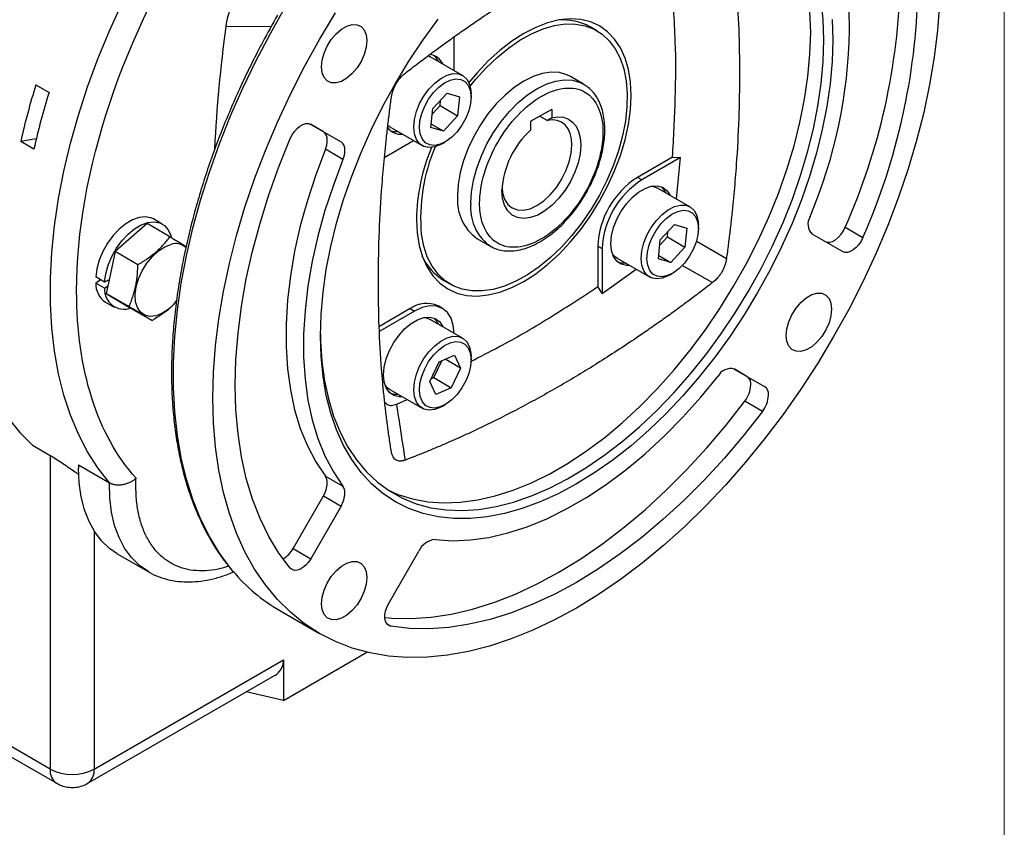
# Model space of a CAD drawing. Header units: inches. Extents: x 0 to 68, y 0 to 44.
# Tile 11 of 20: x 61.8 to 68, y 10.9 to 16. Entities that reach past the tile are written whole.
import ezdxf

# ---------------------------------------------------------------- set-up
doc = ezdxf.new("R2010")
doc.units = ezdxf.units.IN
doc.header["$LTSCALE"] = 4
doc.header["$MEASUREMENT"] = 0
doc.linetypes.add('SLD-Solid', pattern=[0])
doc.layers.add('SLD-DEFPOINTS', color=7, linetype='Continuous')

# ---------------------------------------------------------------- blocks, each defined once
blk = doc.blocks.new('Block2')
at = {"color": 7, "linetype": 'SLD-Solid', "lineweight": 18}
blk.add_line((68, 0), (68, 44), dxfattribs=at)

msp = doc.modelspace()

# ---------------------------------------------------------------- linework, layer by layer
for p, q in [((63.0797, 15.9354), (63.3683, 15.9371)), ((65.4249, 15.9087), (65.3832, 15.9329)), ((64.5223, 15.6572), (64.5223, 15.8675)), ((64.3609, 15.7493), (64.3718, 15.744)), ((64.5764, 15.6259), (64.3718, 15.744)), ((61.879, 15.5661), (61.9625, 15.5179)), ((65.3411, 15.5707), (65.2576, 15.6189)), ((65.3411, 15.5707), (65.3453, 15.5682)), ((64.3883, 15.4167), (64.4785, 15.513)), ((64.4785, 15.513), (64.5568, 15.4901)), ((64.6294, 15.4878), (64.6294, 15.5087)), ((64.385, 15.3835), (64.4335, 15.4352)), ((64.4335, 15.4352), (64.4368, 15.4685)), ((64.4335, 15.4352), (64.5448, 15.3709)), ((64.5568, 15.4901), (64.5448, 15.3709)), ((64.3764, 15.2976), (64.3883, 15.4167)), ((65.0102, 15.3383), (65.1372, 15.4116)), ((65.14, 15.41), (65.1372, 15.4116)), ((65.14, 15.41), (65.14, 15.3584)), ((63.6964, 15.2703), (63.6149, 15.3174)), ((63.6159, 15.3168), (63.8078, 15.206)), ((64.4547, 15.2747), (64.3785, 15.3186)), ((64.5448, 15.3709), (64.4547, 15.2747)), ((65.0074, 15.2819), (65.0074, 15.3334)), ((65.0636, 15.3691), (65.1122, 15.341)), ((65.1122, 15.341), (65.1122, 15.341)), ((63.6964, 15.2703), (63.8078, 15.206)), ((64.1159, 15.3008), (64.3206, 15.1827)), ((64.4547, 15.2747), (64.3764, 15.2976)), ((61.8816, 15.2244), (61.7833, 15.209)), ((61.8668, 15.1608), (61.7833, 15.209)), ((64.0843, 15.1088), (64.2664, 15.2139)), ((64.4485, 15.1953), (64.4666, 15.2058)), ((63.8201, 15.095), (63.7088, 15.1593)), ((65.9031, 15.1102), (65.6809, 14.9819)), ((65.9536, 15.1072), (65.7087, 14.9658)), ((65.9031, 15.1102), (65.9536, 15.1072)), ((65.9284, 14.8452), (65.9536, 15.1072)), ((65.7087, 14.9658), (65.6809, 14.9819)), ((66.0134, 14.7961), (65.8088, 14.9142)), ((62.583, 14.6894), (62.3805, 14.5129)), ((62.7265, 14.6065), (62.583, 14.6894)), ((62.678, 14.687), (62.6224, 14.7191)), ((65.8254, 14.5869), (65.9155, 14.6832)), ((65.8705, 14.6054), (65.8738, 14.6386)), ((65.9155, 14.6832), (65.9938, 14.6603)), ((65.9938, 14.6603), (65.9818, 14.5411)), ((66.0665, 14.658), (66.0665, 14.6789)), ((66.9947, 14.667), (67.1061, 14.6027)), ((64.6671, 14.596), (64.7506, 14.5478)), ((65.8134, 14.4677), (65.8254, 14.5869)), ((65.822, 14.5536), (65.8705, 14.6054)), ((65.8705, 14.6054), (65.9818, 14.5411)), ((66.0533, 14.581), (66.2437, 14.4691)), ((66.977, 14.5125), (66.7851, 14.6232)), ((62.3805, 14.5129), (62.3426, 14.335)), ((62.524, 14.43), (62.3805, 14.5129)), ((64.7506, 14.5478), (64.7394, 14.5548)), ((65.4303, 14.5479), (65.4303, 14.2913)), ((65.4303, 14.5479), (65.4582, 14.5319)), ((65.4582, 14.5319), (65.4582, 14.2491)), ((65.9818, 14.5411), (65.8917, 14.4448)), ((65.5529, 14.4709), (65.7576, 14.3528)), ((65.8917, 14.4448), (65.8134, 14.4677)), ((65.8155, 14.4888), (65.8917, 14.4448)), ((65.4582, 14.2491), (65.6725, 14.4019)), ((65.8855, 14.3655), (65.9036, 14.3759)), ((65.9625, 14.4264), (66.1558, 14.3168)), ((62.3128, 14.3205), (62.2571, 14.3527)), ((62.2883, 14.3347), (62.2571, 14.3138)), ((62.3128, 14.2817), (62.2571, 14.3138)), ((62.3426, 14.335), (62.3128, 14.3205)), ((62.3426, 14.335), (62.3343, 14.296)), ((64.4581, 14.3303), (64.4998, 14.3062)), ((62.3128, 14.2817), (62.3343, 14.296)), ((62.3343, 14.296), (62.324, 14.2479)), ((65.4582, 14.2491), (65.4303, 14.2913)), ((62.3192, 14.1941), (62.3749, 14.1619)), ((62.4675, 14.1651), (62.324, 14.2479)), ((62.324, 14.2479), (62.47, 14.1596)), ((62.47, 14.1596), (62.6135, 14.0767)), ((64.2439, 14.1523), (64.0504, 14.0406)), ((64.2717, 14.1363), (64.0523, 14.0096)), ((64.2439, 14.1523), (64.2717, 14.1363)), ((64.4489, 14.1538), (64.421, 14.1699)), ((64.3344, 14.0962), (64.3528, 14.0927)), ((64.3528, 14.0927), (64.3718, 14.0846)), ((64.5764, 13.9665), (64.3718, 14.0846)), ((64.3694, 13.6921), (64.4283, 13.8165)), ((64.3935, 13.7167), (64.4441, 13.8233)), ((64.4283, 13.8165), (64.5255, 13.8588)), ((64.5638, 13.7768), (64.4664, 13.833)), ((64.5255, 13.8588), (64.5638, 13.7768)), ((64.6294, 13.8284), (64.6294, 13.8493)), ((64.5638, 13.7768), (64.5049, 13.6524)), ((66.3735, 13.7244), (66.292, 13.7714)), ((66.293, 13.7709), (66.4848, 13.6601)), ((64.4076, 13.61), (64.3694, 13.6921)), ((64.3778, 13.7098), (64.3935, 13.7167)), ((64.3935, 13.7167), (64.5049, 13.6524)), ((66.3735, 13.7244), (66.4848, 13.6601)), ((64.1159, 13.6414), (64.3206, 13.5232)), ((64.5049, 13.6524), (64.4076, 13.61)), ((64.1603, 13.549), (64.2258, 13.5779)), ((66.4712, 13.5032), (66.3599, 13.5674)), ((64.4485, 13.5359), (64.4666, 13.5464)), ((61.8583, 13.2894), (61.9697, 13.2251)), ((61.9697, 13.2251), (61.9697, 11.2436)), ((62.1493, 13.1651), (62.3442, 13.0526)), ((63.7088, 13.094), (63.8201, 13.0298)), ((63.5046, 12.6365), (63.6964, 12.9687)), ((63.6964, 12.9687), (63.8078, 12.9045)), ((63.8078, 12.9045), (63.6159, 12.5722)), ((62.2481, 12.7464), (62.2481, 11.2436)), ((63.5046, 12.6365), (63.6159, 12.5722)), ((62.3938, 12.604), (62.5886, 12.4915)), ((64.1081, 12.288), (64.2999, 12.6203)), ((63.421, 12.2446), (63.6716, 12.1)), ((64.0971, 12.1609), (64.1216, 12.1468)), ((61.9697, 11.2436), (60.6334, 12.015)), ((63.4452, 11.6775), (63.9717, 11.9814)), ((60.6742, 11.9249), (62.0105, 11.1535)), ((62.2481, 11.2436), (63.4452, 11.9346)), ((63.4452, 11.9346), (63.4452, 11.6775)), ((62.2073, 11.1535), (63.3864, 11.8341)), ((63.4452, 11.6775), (63.2073, 11.7308))]:
    msp.add_line(p, q)
at = {"flags": 128}
for points in [[(66.8596, 15.8492), (66.8555, 15.9793), (66.843, 16.104), (66.8224, 16.2226), (66.7937, 16.3345), (66.757, 16.439), (66.7126, 16.5357), (66.6606, 16.624), (66.6014, 16.7035), (66.5352, 16.7737), (66.4624, 16.8343), (66.3834, 16.885), (66.2986, 16.9256), (66.2084, 16.9557), (66.1133, 16.9752), (66.0138, 16.9841), (65.9105, 16.9823), (65.8038, 16.9698), (65.6942, 16.9467), (65.5825, 16.913), (65.4692, 16.869), (65.3547, 16.8149), (65.2822, 16.7757)], [(66.7761, 15.8974), (66.7718, 16.029), (66.7591, 16.1551), (66.738, 16.2749), (66.7086, 16.3877), (66.6711, 16.4931), (66.6257, 16.5903), (66.5725, 16.679), (66.512, 16.7586), (66.4444, 16.8287), (66.37, 16.889), (66.351, 16.9021)], [(67.0225, 15.911), (67.0185, 16.0443), (67.0065, 16.1723), (66.9866, 16.2946), (66.9589, 16.4104), (66.9234, 16.5193), (66.8805, 16.6207), (66.8302, 16.7143), (66.7727, 16.7995)], [(62.3442, 13.0526), (62.2712, 13.1457), (62.2056, 13.248), (62.1477, 13.3591), (62.0976, 13.4786), (62.0556, 13.6061), (62.0218, 13.741), (61.9963, 13.8829), (61.9793, 14.0312), (61.9708, 14.1852), (61.9708, 14.3446), (61.9794, 14.5085), (61.9964, 14.6764), (62.022, 14.8477), (62.0558, 15.0217), (62.0979, 15.1977), (62.148, 15.375), (62.206, 15.5531), (62.2716, 15.7311), (62.3447, 15.9084), (62.4248, 16.0843)], [(63.1242, 12.4945), (63.1092, 12.5126), (63.0387, 12.6082), (62.9754, 12.7126), (62.9195, 12.8253), (62.8711, 12.9461), (62.8306, 13.0744), (62.798, 13.2098), (62.7735, 13.3519), (62.7571, 13.5001), (62.7488, 13.6538), (62.7488, 13.8126), (62.7571, 13.9758), (62.7735, 14.1429), (62.798, 14.3133), (62.8306, 14.4864), (62.8711, 14.6615), (62.9195, 14.8381), (62.9754, 15.0154), (63.0387, 15.1929), (63.1092, 15.3699), (63.1867, 15.5458), (63.2708, 15.72), (63.3613, 15.8918), (63.4578, 16.0606)], [(67.5904, 16.0786), (67.5778, 15.9117), (67.5569, 15.7412), (67.5278, 15.5677), (67.4905, 15.3917), (67.4452, 15.214), (67.3921, 15.0353), (67.3313, 14.8561), (67.2631, 14.6771), (67.1877, 14.4989), (67.1055, 14.3223), (67.0166, 14.1479), (66.9214, 13.9762), (66.8204, 13.808), (66.7137, 13.6438), (66.6019, 13.4843), (66.4853, 13.3299), (66.3644, 13.1814), (66.2396, 13.0391), (66.1114, 12.9038), (65.9801, 12.7757), (65.8464, 12.6555), (65.7107, 12.5435), (65.5735, 12.4401), (65.4352, 12.3458), (65.2964, 12.2609), (65.1577, 12.1856), (65.0194, 12.1203), (64.8822, 12.0652), (64.7465, 12.0205), (64.6128, 11.9863), (64.4815, 11.9629), (64.3533, 11.9502), (64.2285, 11.9483), (64.1076, 11.9573), (63.991, 11.977), (63.8792, 12.0075), (63.7725, 12.0485), (63.6714, 12.1), (63.5763, 12.1618), (63.4874, 12.2337), (63.4052, 12.3153), (63.3298, 12.4064), (63.2616, 12.5067), (63.2008, 12.6157), (63.1477, 12.7331), (63.1024, 12.8585), (63.0651, 12.9914), (63.036, 13.1313), (63.0151, 13.2778), (63.0025, 13.4302), (62.9984, 13.588)], [(62.9984, 13.588), (63.0025, 13.7506), (63.0151, 13.9175), (63.036, 14.0881), (63.0651, 14.2616), (63.1024, 14.4375), (63.1477, 14.6152), (63.2008, 14.794), (63.2616, 14.9732), (63.3298, 15.1522), (63.4052, 15.3303), (63.4874, 15.5069), (63.5763, 15.6814), (63.6714, 15.853), (63.7725, 16.0213)], [(63.6776, 13.9801), (63.6817, 14.1158), (63.6941, 14.2556), (63.7146, 14.3988), (63.7432, 14.5446), (63.7797, 14.6923), (63.8239, 14.8411), (63.8756, 14.9903), (63.9346, 15.1391), (64.0005, 15.2868), (64.073, 15.4325), (64.1518, 15.5757), (64.2363, 15.7154), (64.3263, 15.8511), (64.4212, 15.982)], [(63.6843, 15.68), (63.6885, 15.7221), (63.7007, 15.7664), (63.7204, 15.8106), (63.7463, 15.852), (63.7769, 15.8882), (63.8104, 15.9172), (63.845, 15.9371), (63.8785, 15.9469), (63.9091, 15.9461), (63.935, 15.9345), (63.9546, 15.913), (63.9669, 15.8828), (63.9711, 15.8456)], [(65.6407, 15.4991), (65.6364, 15.5843), (65.6237, 15.6636), (65.6026, 15.7358), (65.5735, 15.8002), (65.5367, 15.8558), (65.4927, 15.902), (65.442, 15.9383), (65.3853, 15.964), (65.3233, 15.9791), (65.2567, 15.9831), (65.1864, 15.9762), (65.1133, 15.9583), (65.0383, 15.9297), (64.9624, 15.8908), (64.8864, 15.842), (64.8114, 15.784), (64.7383, 15.7175), (64.6681, 15.6433), (64.6157, 15.5806)], [(64.6236, 15.5582), (64.6574, 15.5997), (64.7241, 15.6735), (64.7938, 15.7401), (64.8656, 15.7988), (64.9387, 15.8488), (65.012, 15.8894), (65.0848, 15.9203), (65.156, 15.9409), (65.2247, 15.951), (65.2902, 15.9505), (65.3515, 15.9394), (65.4079, 15.9179), (65.4588, 15.8861), (65.5034, 15.8446), (65.5411, 15.7938), (65.5717, 15.7344), (65.5945, 15.6671), (65.6094, 15.5927)], [(66.9112, 15.9801), (66.9153, 15.8492)], [(64.1027, 13.0075), (64.1674, 12.9792), (64.2594, 12.9503), (64.3563, 12.9322), (64.4576, 12.925), (64.5628, 12.9288), (64.6714, 12.9435), (64.7827, 12.9691), (64.8961, 13.0054), (65.0111, 13.0523), (65.127, 13.1094), (65.2432, 13.1765), (65.3591, 13.2532), (65.4741, 13.3391), (65.5875, 13.4337), (65.6988, 13.5367), (65.8073, 13.6473), (65.9126, 13.765), (66.0139, 13.8891), (66.1108, 14.0191), (66.2028, 14.1543), (66.2894, 14.2938), (66.37, 14.4369), (66.4444, 14.583), (66.512, 14.7312), (66.5725, 14.8807), (66.6257, 15.0307), (66.6711, 15.1805), (66.7086, 15.3291), (66.738, 15.4759), (66.7591, 15.6201), (66.7718, 15.7608), (66.7761, 15.8974)], [(66.9153, 15.8492), (66.9112, 15.7134), (66.8988, 15.5736), (66.8783, 15.4304), (66.8497, 15.2846), (66.8132, 15.137), (66.769, 14.9881), (66.7173, 14.839), (66.6583, 14.6902), (66.5924, 14.5425), (66.5199, 14.3967), (66.4411, 14.2536), (66.3566, 14.1138), (66.2666, 13.9782), (66.1717, 13.8473), (66.0723, 13.7218), (65.9689, 13.6024), (65.8622, 13.4897), (65.7525, 13.3843), (65.6406, 13.2866), (65.5268, 13.1973), (65.4119, 13.1167), (65.2964, 13.0453), (65.181, 12.9834), (65.0661, 12.9313), (64.9523, 12.8893), (64.8404, 12.8577), (64.7307, 12.8365), (64.624, 12.826), (64.5206, 12.8261), (64.4212, 12.8368), (64.3263, 12.8581), (64.2363, 12.8899), (64.1518, 12.932), (64.073, 12.9842), (64.0005, 13.0462), (63.9346, 13.1178), (63.8756, 13.1985), (63.8239, 13.288), (63.7797, 13.3857), (63.7432, 13.4913), (63.7146, 13.6041), (63.6941, 13.7236), (63.6817, 13.8491), (63.6776, 13.9801)], [(63.6777, 13.9963), (63.6787, 13.9465), (63.6869, 13.819), (63.7035, 13.6973), (63.7282, 13.582), (63.7609, 13.4737), (63.8015, 13.373), (63.8497, 13.2805), (63.9054, 13.1965), (63.9681, 13.1216), (64.0376, 13.0562), (64.1136, 13.0004), (64.1955, 12.9548), (64.2831, 12.9195), (64.3758, 12.8946), (64.4731, 12.8804), (64.5746, 12.8768), (64.6797, 12.884), (64.7879, 12.9018), (64.8986, 12.9303), (65.0112, 12.9691), (65.1252, 13.0182), (65.2399, 13.0772), (65.3547, 13.1459), (65.4692, 13.2239), (65.5825, 13.3108), (65.6942, 13.4062), (65.8038, 13.5095), (65.9105, 13.6202), (66.0138, 13.7377), (66.1133, 13.8615), (66.2084, 13.9908), (66.2986, 14.125), (66.3834, 14.2635), (66.4624, 14.4054), (66.5352, 14.55), (66.6014, 14.6967), (66.6606, 14.8445), (66.7126, 14.9928), (66.757, 15.1408), (66.7937, 15.2877), (66.8224, 15.4327), (66.843, 15.5751), (66.8555, 15.7142), (66.8596, 15.8492)], [(63.9711, 15.8456), (63.9669, 15.8035), (63.9546, 15.7591), (63.935, 15.715), (63.9091, 15.6736), (63.8785, 15.6373), (63.845, 15.6084), (63.8104, 15.5885), (63.7769, 15.5786), (63.7463, 15.5795), (63.7204, 15.5911), (63.7007, 15.6126), (63.6885, 15.6428), (63.6843, 15.68)], [(64.2675, 15.2998), (64.2718, 15.3472), (64.2843, 15.3972), (64.3044, 15.4476), (64.3313, 15.4959), (64.3637, 15.54), (64.4001, 15.5777), (64.4387, 15.6073), (64.4778, 15.6274), (64.5155, 15.6371), (64.55, 15.6359), (64.5799, 15.6238), (64.6035, 15.6015), (64.62, 15.57), (64.6284, 15.5307), (64.6294, 15.5087)], [(65.2576, 15.6189), (65.2358, 15.6298), (65.1881, 15.6435), (65.1359, 15.6463), (65.08, 15.6381), (65.0218, 15.6191), (64.9624, 15.5897), (64.903, 15.5505), (64.8447, 15.5022), (64.7889, 15.446), (64.7366, 15.3828), (64.6889, 15.314), (64.6468, 15.2411), (64.6111, 15.1654), (64.5825, 15.0885), (64.5617, 15.012), (64.549, 14.9375), (64.5448, 14.8664)], [(65.6094, 15.5927), (65.6162, 15.5123), (65.6147, 15.4267), (65.605, 15.3371), (65.5873, 15.2447), (65.5617, 15.1505), (65.5286, 15.0558), (65.4883, 14.9618), (65.4414, 14.8695), (65.3885, 14.7803), (65.3303, 14.6952), (65.2674, 14.6152), (65.2007, 14.5415), (65.131, 14.4748), (65.0591, 14.4162), (64.9861, 14.3662), (64.9127, 14.3255), (64.84, 14.2947), (64.7688, 14.2741), (64.7001, 14.264), (64.6346, 14.2645), (64.5733, 14.2755), (64.5168, 14.2971), (64.466, 14.3288), (64.4214, 14.3704), (64.3836, 14.4212), (64.3531, 14.4806), (64.3303, 14.5479), (64.3154, 14.6223)], [(64.3365, 15.4319), (64.3616, 15.477), (64.3919, 15.5179), (64.426, 15.5525), (64.4621, 15.5792), (64.4984, 15.5967), (64.5332, 15.6039), (64.5646, 15.6006), (64.5911, 15.5869), (64.6113, 15.5636), (64.6243, 15.5318), (64.6294, 15.493), (64.6263, 15.4492), (64.6152, 15.4027), (64.5967, 15.3558)], [(64.6283, 14.8182), (64.6326, 14.8893), (64.6452, 14.9638), (64.6661, 15.0403), (64.6946, 15.1172), (64.7303, 15.1929), (64.7724, 15.2658), (64.8201, 15.3346), (64.8724, 15.3978), (64.9283, 15.454), (64.9865, 15.5023), (65.0459, 15.5415), (65.1053, 15.5709), (65.1635, 15.5899), (65.2194, 15.598), (65.2717, 15.5953), (65.3194, 15.5816), (65.3411, 15.5707)], [(64.2841, 14.7159), (64.2883, 14.6307), (64.3011, 14.5514), (64.3221, 14.4792), (64.3512, 14.4148), (64.388, 14.3592), (64.432, 14.3129), (64.4827, 14.2767), (64.5395, 14.2509), (64.6015, 14.2359), (64.6681, 14.2318), (64.7383, 14.2388), (64.8114, 14.2567), (64.8864, 14.2853), (64.9624, 14.3242), (65.0383, 14.3729), (65.1133, 14.431), (65.1864, 14.4975), (65.2567, 14.5717), (65.3233, 14.6526), (65.3853, 14.7392), (65.442, 14.8305), (65.4927, 14.9253), (65.5367, 15.0223), (65.5735, 15.1204), (65.6026, 15.2184), (65.6237, 15.3149), (65.6364, 15.4089), (65.6407, 15.4991)], [(64.5967, 15.3558), (64.5716, 15.3107), (64.5413, 15.2698), (64.5072, 15.2351), (64.4711, 15.2084), (64.4347, 15.191), (64.4, 15.1838), (64.3686, 15.1871), (64.3421, 15.2007), (64.3219, 15.2241), (64.3089, 15.2559), (64.3038, 15.2947), (64.3069, 15.3384), (64.318, 15.3849), (64.3365, 15.4319)], [(63.4868, 15.2266), (63.4986, 15.2499), (63.5132, 15.2715), (63.53, 15.2903), (63.5481, 15.3054), (63.5667, 15.3159), (63.5848, 15.3215), (63.6014, 15.3218), (63.6159, 15.3168)], [(65.2669, 15.1868), (65.2641, 15.2255), (65.2559, 15.2599), (65.2424, 15.2894), (65.224, 15.3131), (65.2012, 15.3304), (65.1745, 15.341), (65.1446, 15.3445), (65.1122, 15.341)], [(65.14, 15.3584), (65.178, 15.3643), (65.2132, 15.3616), (65.2447, 15.3506), (65.2717, 15.3315), (65.2935, 15.3048), (65.3095, 15.2711), (65.3193, 15.2315), (65.3225, 15.1868)], [(64.1159, 15.3008), (64.1056, 15.3078), (64.1041, 15.309)], [(64.1207, 15.2769), (64.1464, 15.2713), (64.1671, 15.2712)], [(64.4485, 15.1953), (64.4387, 15.19), (64.4001, 15.175), (64.3637, 15.1707), (64.3313, 15.1774), (64.3044, 15.1947), (64.2843, 15.2217), (64.2718, 15.2573), (64.2675, 15.2998)], [(63.4868, 12.5133), (63.4154, 12.6085), (63.3517, 12.7131), (63.296, 12.8267), (63.2484, 12.9488), (63.2092, 13.079), (63.1786, 13.2167), (63.1566, 13.3614), (63.1434, 13.5124), (63.1389, 13.6691), (63.1434, 13.831), (63.1566, 13.9972), (63.1786, 14.1673), (63.2092, 14.3403), (63.2484, 14.5158), (63.296, 14.6928), (63.3517, 14.8708), (63.4154, 15.049), (63.4868, 15.2266)], [(65.3225, 15.1868), (65.3183, 15.1316), (65.3057, 15.0733), (65.2853, 15.0141), (65.2576, 14.9558), (65.2237, 14.9005), (65.1846, 14.85), (65.1418, 14.8062), (65.0967, 14.7704), (65.0508, 14.7439), (65.0056, 14.7275), (64.9628, 14.722), (64.9238, 14.7274), (64.8899, 14.7435), (64.8622, 14.7698), (64.8417, 14.8055), (64.8292, 14.8492), (64.8249, 14.8996)], [(64.8253, 14.9163), (64.8292, 14.8844), (64.8417, 14.8438), (64.8622, 14.8114), (64.8896, 14.7886), (64.9231, 14.7762), (64.9613, 14.7747), (65.0028, 14.7841), (65.0459, 14.8041), (65.089, 14.8339), (65.1305, 14.8723), (65.1687, 14.918), (65.2021, 14.969), (65.2296, 15.0236), (65.25, 15.0795), (65.2626, 15.1346), (65.2669, 15.1868)], [(63.7088, 15.1593), (63.6478, 14.9977), (63.5949, 14.836), (63.5504, 14.675), (63.5145, 14.5156), (63.4874, 14.3587), (63.4693, 14.2051), (63.4602, 14.0555), (63.4602, 13.9108), (63.4693, 13.7717), (63.4874, 13.639), (63.5145, 13.5134), (63.5504, 13.3955), (63.5949, 13.2859), (63.6478, 13.1852), (63.7088, 13.094)], [(63.8201, 15.095), (63.7592, 14.9334), (63.7063, 14.7717), (63.6618, 14.6107), (63.6259, 14.4514), (63.5988, 14.2944), (63.5807, 14.1408), (63.5716, 13.9912), (63.5716, 13.8465), (63.5807, 13.7075), (63.5988, 13.5748), (63.6259, 13.4491), (63.6618, 13.3312), (63.7063, 13.2216), (63.7592, 13.121), (63.8201, 13.0298)], [(65.5139, 14.564), (65.5181, 14.6132), (65.5307, 14.6652), (65.5511, 14.7177), (65.5783, 14.7684), (65.6113, 14.8151), (65.6485, 14.8557), (65.6884, 14.8885), (65.7291, 14.912), (65.7689, 14.9253), (65.8062, 14.9276), (65.8391, 14.919), (65.8664, 14.8998), (65.8867, 14.8708), (65.8878, 14.8686)], [(65.7714, 14.9258), (65.7898, 14.9223), (65.8088, 14.9142)], [(65.7045, 14.47), (65.7088, 14.5173), (65.7213, 14.5674), (65.7414, 14.6177), (65.7684, 14.6661), (65.8007, 14.7101), (65.8371, 14.7478), (65.8757, 14.7774), (65.9148, 14.7975), (65.9525, 14.8072), (65.987, 14.806), (66.0169, 14.794), (66.0406, 14.7717), (66.057, 14.7402), (66.0654, 14.7009), (66.0665, 14.6789)], [(65.7735, 14.6021), (65.7986, 14.6471), (65.8289, 14.688), (65.863, 14.7227), (65.8991, 14.7494), (65.9355, 14.7668), (65.9702, 14.7741), (66.0016, 14.7708), (66.0281, 14.7571), (66.0483, 14.7338), (66.0613, 14.7019), (66.0664, 14.6631), (66.0633, 14.6194), (66.0522, 14.5729), (66.0337, 14.5259)], [(62.6224, 14.7191), (62.6058, 14.7268), (62.5705, 14.7333), (62.5313, 14.729), (62.4898, 14.7141), (62.4475, 14.6892), (62.4061, 14.6553), (62.3672, 14.6136), (62.3324, 14.5658), (62.303, 14.5137), (62.2801, 14.4594), (62.2646, 14.405), (62.2571, 14.3527)], [(62.3128, 14.3205), (62.3202, 14.3729), (62.3357, 14.4273), (62.3586, 14.4816), (62.3881, 14.5336), (62.4229, 14.5814), (62.4618, 14.6231), (62.5032, 14.6571), (62.5455, 14.682), (62.587, 14.6969), (62.6262, 14.7011), (62.6615, 14.6947), (62.6916, 14.6777), (62.7152, 14.6508), (62.7315, 14.6151), (62.7342, 14.6055)], [(66.8656, 14.5768), (66.8801, 14.5717), (66.8968, 14.572), (66.9148, 14.5776), (66.9334, 14.5882), (66.9515, 14.6032), (66.9683, 14.622), (66.9829, 14.6436), (66.9947, 14.667)], [(65.6319, 14.4253), (65.6113, 14.4254), (65.5783, 14.434), (65.5511, 14.4532), (65.5307, 14.4822), (65.5181, 14.5197), (65.5139, 14.564)], [(66.0337, 14.5259), (66.0086, 14.4809), (65.9783, 14.44), (65.9442, 14.4053), (65.9081, 14.3786), (65.8717, 14.3612), (65.837, 14.3539), (65.8056, 14.3572), (65.7791, 14.3709), (65.7589, 14.3942), (65.7459, 14.4261), (65.7408, 14.4648), (65.7439, 14.5086), (65.755, 14.5551), (65.7735, 14.6021)], [(67.1061, 14.6027), (67.0943, 14.5793), (67.0797, 14.5577), (67.0629, 14.5389), (67.0447, 14.5239), (67.0262, 14.5133), (67.0081, 14.5077), (66.9914, 14.5075), (66.977, 14.5125)], [(62.6364, 14.1078), (62.5995, 14.1038), (62.5668, 14.1113), (62.5401, 14.13), (62.5206, 14.1588), (62.5093, 14.1964), (62.5068, 14.2409), (62.5133, 14.29), (62.5282, 14.3412), (62.5511, 14.3921), (62.5806, 14.44), (62.6153, 14.4825), (62.6535, 14.5176), (62.6933, 14.5434), (62.7326, 14.5587)], [(65.5529, 14.4709), (65.5426, 14.478), (65.5242, 14.4976)], [(65.5577, 14.4471), (65.5834, 14.4414), (65.6041, 14.4414)], [(65.8855, 14.3655), (65.8757, 14.3601), (65.8371, 14.3452), (65.8007, 14.3409), (65.7684, 14.3476), (65.7414, 14.3648), (65.7213, 14.3919), (65.7088, 14.4275), (65.7045, 14.47)], [(66.6218, 13.9837), (66.626, 14.0257), (66.6382, 14.0701), (66.6579, 14.1143), (66.6838, 14.1557), (66.7144, 14.1919), (66.7479, 14.2208), (66.7825, 14.2408), (66.816, 14.2506), (66.8466, 14.2497), (66.8725, 14.2382), (66.8921, 14.2167), (66.9044, 14.1864), (66.9086, 14.1492)], [(64.5222, 13.9978), (64.5175, 14.0452), (64.5032, 14.0913), (64.48, 14.1279), (64.4489, 14.1538), (64.4109, 14.1678), (64.3676, 14.1696), (64.3206, 14.1589), (64.2717, 14.1363)], [(66.9086, 14.1492), (66.9044, 14.1072), (66.8921, 14.0628), (66.8725, 14.0186), (66.8466, 13.9772), (66.816, 13.941), (66.7825, 13.9121), (66.7479, 13.8921), (66.7144, 13.8823), (66.6838, 13.8832), (66.6579, 13.8947), (66.6382, 13.9162), (66.626, 13.9465), (66.6218, 13.9837)], [(64.0768, 13.7344), (64.0811, 13.7837), (64.0937, 13.8357), (64.1141, 13.8882), (64.1413, 13.9389), (64.1743, 13.9856), (64.2115, 14.0262), (64.2513, 14.059), (64.2921, 14.0825), (64.3319, 14.0957), (64.3692, 14.0981), (64.4021, 14.0894), (64.4294, 14.0702), (64.4497, 14.0412), (64.4508, 14.039)], [(64.2675, 13.6404), (64.2718, 13.6878), (64.2843, 13.7378), (64.3044, 13.7882), (64.3313, 13.8365), (64.3637, 13.8806), (64.4001, 13.9183), (64.4387, 13.9479), (64.4778, 13.968), (64.5155, 13.9777), (64.55, 13.9764), (64.5799, 13.9644), (64.6035, 13.9421), (64.62, 13.9106), (64.6284, 13.8713), (64.6294, 13.8493)], [(64.3686, 13.5277), (64.3421, 13.5413), (64.3219, 13.5647), (64.3089, 13.5965), (64.3038, 13.6353), (64.3069, 13.679), (64.318, 13.7255), (64.3365, 13.7725), (64.3616, 13.8176), (64.3919, 13.8585), (64.426, 13.8931), (64.4621, 13.9198), (64.4984, 13.9372), (64.5332, 13.9445), (64.5646, 13.9412)], [(64.5646, 13.9412), (64.5911, 13.9275), (64.6113, 13.9042), (64.6243, 13.8723), (64.6294, 13.8336), (64.6263, 13.7898), (64.6152, 13.7433), (64.5967, 13.6963), (64.5716, 13.6513), (64.5413, 13.6104), (64.5072, 13.5757), (64.4711, 13.549), (64.4347, 13.5316), (64.4, 13.5244), (64.3686, 13.5277)], [(64.1949, 13.5958), (64.1743, 13.5958), (64.1413, 13.6044), (64.1141, 13.6236), (64.0937, 13.6526), (64.0811, 13.6901), (64.0768, 13.7344)], [(64.4022, 12.6936), (64.5117, 12.6864), (64.6253, 12.6909), (64.7424, 12.7071), (64.8625, 12.735), (64.9848, 12.7744), (65.1088, 12.825), (65.2338, 12.8866), (65.3591, 12.959), (65.4841, 13.0416), (65.6081, 13.1341), (65.7304, 13.236), (65.8505, 13.3468), (65.9676, 13.4658), (66.0812, 13.5925), (66.1907, 13.7261)], [(64.1159, 13.6414), (64.1056, 13.6484), (64.0872, 13.668)], [(64.4485, 13.5359), (64.4387, 13.5306), (64.4001, 13.5156), (64.3637, 13.5113), (64.3313, 13.518), (64.3044, 13.5353), (64.2843, 13.5623), (64.2718, 13.5979), (64.2675, 13.6404)], [(64.0837, 12.2008), (64.1284, 12.1968), (64.2508, 12.1939), (64.3771, 12.2024), (64.5066, 12.2222), (64.639, 12.2534), (64.7735, 12.2957), (64.9098, 12.3489), (65.0471, 12.413), (65.1851, 12.4875), (65.323, 12.5722), (65.4604, 12.6668), (65.5967, 12.7708), (65.7312, 12.8839), (65.8636, 13.0056), (65.9931, 13.1353), (66.1194, 13.2726), (66.2418, 13.4168), (66.3599, 13.5674)], [(64.1207, 13.6175), (64.1464, 13.6119), (64.1671, 13.6118)], [(61.7035, 13.4598), (61.7775, 13.3699), (61.8583, 13.2894)], [(66.4712, 13.5032), (66.3531, 13.3525), (66.2307, 13.2083), (66.1045, 13.071), (65.9749, 12.9413), (65.8426, 12.8196), (65.708, 12.7066), (65.5718, 12.6025), (65.4344, 12.5079), (65.2964, 12.4232), (65.1585, 12.3487), (65.0211, 12.2846), (64.8849, 12.2314), (64.7503, 12.1891), (64.618, 12.1579), (64.4884, 12.1381), (64.3622, 12.1296), (64.2397, 12.1325), (64.1216, 12.1468)], [(62.3938, 12.604), (62.3452, 12.637), (62.2948, 12.6846), (62.2512, 12.7416), (62.2149, 12.8074), (62.1863, 12.8814), (62.1657, 12.9629), (62.1533, 13.0509), (62.1491, 13.1447)], [(62.5903, 12.4905), (62.59, 12.4907), (62.5332, 12.5301), (62.4831, 12.5796), (62.4401, 12.6386), (62.4046, 12.7065), (62.377, 12.7827), (62.3576, 12.8664), (62.3466, 12.9567), (62.3442, 13.0526)], [(63.6159, 12.5722), (63.6014, 12.5505), (63.5848, 12.5315), (63.5667, 12.5162), (63.5481, 12.5053), (63.53, 12.4995), (63.5132, 12.4989), (63.4986, 12.5036), (63.4868, 12.5133)], [(63.6843, 12.2879), (63.6885, 12.3299), (63.7007, 12.3743), (63.7204, 12.4185), (63.7463, 12.4599), (63.7769, 12.4961), (63.8104, 12.5251), (63.845, 12.545), (63.8785, 12.5548), (63.9091, 12.5539), (63.935, 12.5424), (63.9546, 12.5209), (63.9669, 12.4907), (63.9711, 12.4534)], [(63.9711, 12.4534), (63.9669, 12.4114), (63.9546, 12.367), (63.935, 12.3228), (63.9091, 12.2814), (63.8785, 12.2452), (63.845, 12.2163), (63.8104, 12.1964), (63.7769, 12.1865), (63.7463, 12.1874), (63.7204, 12.1989), (63.7007, 12.2205), (63.6885, 12.2507), (63.6843, 12.2879)], [(64.1216, 12.1468), (64.1073, 12.1521), (64.0959, 12.1624), (64.088, 12.1772), (64.0841, 12.1959), (64.0842, 12.2174), (64.0884, 12.2406), (64.0965, 12.2646), (64.1081, 12.288)]]:
    msp.add_lwpolyline(points, dxfattribs=at)
for centre, radius, start, end in [((63.2916, 16.3117), 4.0519, 336.05107, 358.76528), ((63.3747, 16.2538), 4.0804, 336.13128, 358.68506), ((72.1433, 14.7053), 9.1467, 172.27094, 177.12207), ((65.2135, 15.6247), 0.3518, 61.15888, 95.66665), ((63.8142, 15.9769), 3.2089, 337.21616, 358.82322), ((64.3594, 15.6581), 0.0999, 23.84276, 84.28566), ((64.323, 15.6685), 0.11, 24.71557, 49.22406), ((66.1883, 14.2199), 4.5147, 162.65141, 167.34496), ((66.2718, 14.1717), 4.5147, 162.65141, 167.34496), ((65.1383, 15.4102), 0.00172, 350.78602, 129.20346), ((65.0135, 15.3332), 0.00605, 122.60539, 177.39453), ((63.6617, 15.222), 0.0594, 354.37984, 54.30178), ((64.1836, 15.3531), 0.0986, 214.48381, 276.60956), ((65.3757, 14.8713), 0.5515, 131.89147, 177.06643), ((63.5656, 15.2194), 0.1553, 337.21634, 358.82304), ((63.7731, 15.1578), 0.0594, 354.37984, 54.30178), ((63.677, 15.1551), 0.1553, 337.21634, 358.82304), ((65.5365, 14.6915), 1.2526, 157.47825, 178.88233), ((65.4654, 14.7243), 1.1546, 156.98348, 185.06891), ((65.9743, 14.5232), 0.5445, 122.60547, 177.39453), ((66.0021, 14.5071), 0.5445, 122.60547, 177.39453), ((65.76, 14.8387), 0.11, 24.71499, 49.22455), ((64.8376, 14.836), 0.2944, 174.07253, 234.61529), ((64.9263, 14.7888), 0.2995, 174.36368, 231.38733), ((66.8487, 14.6865), 0.0897, 147.8741, 224.85101), ((62.7622, 14.4673), 0.0961, 46.29213, 107.95284), ((64.6351, 14.627), 0.3455, 204.01279, 239.17241), ((62.398, 14.3109), 0.1409, 178.82535, 236.02026), ((62.4375, 14.2735), 0.1249, 176.2693, 288.69691), ((62.5494, 14.3718), 0.278, 288.24125, 322.0567), ((64.3477, 14.0074), 0.1782, 65.69294, 125.61756), ((64.323, 14.0091), 0.11, 24.71499, 49.22455), ((66.27, 13.6841), 0.0897, 75.13884, 152.12849), ((66.3388, 13.6761), 0.0594, 354.37952, 54.30208), ((66.2185, 13.6782), 0.1797, 321.93223, 357.47297), ((66.4502, 13.6118), 0.0594, 354.37952, 54.30208), ((66.3298, 13.6139), 0.1797, 321.93223, 357.47297), ((63.2821, 13.1447), 1.1331, 178.96456, 179.99679), ((63.6497, 13.0542), 0.0712, 357.43451, 33.96206), ((63.5506, 13.0569), 0.1704, 328.85632, 358.0434), ((63.7611, 12.99), 0.0712, 357.43451, 33.96206), ((63.6619, 12.9926), 0.1704, 328.85632, 358.0434), ((63.3596, 12.7151), 0.165, 299.67773, 331.52575), ((64.413, 12.5706), 0.1235, 94.98626, 156.29375), ((63.9852, 13.2158), 1.1232, 219.95492, 239.84785), ((62.0635, 11.2317), 0.0946, 172.80709, 235.89212), ((62.1089, 11.5122), 0.3026, 242.6096, 297.39044), ((62.1495, 11.2339), 0.099, 305.70425, 5.62043)]:
    msp.add_arc(centre, radius, start, end)
for points, knots in [([(64.2144, 15.641), (64.2277, 15.6513), (64.2544, 15.672), (64.2945, 15.7025), (64.3346, 15.7328), (64.3747, 15.7627), (64.4149, 15.7924), (64.4551, 15.8217), (64.4953, 15.8507), (64.5356, 15.8795), (64.5759, 15.9079), (64.6163, 15.936), (64.6567, 15.9638), (64.7647, 16.0373), (64.9408, 16.1519), (65.1851, 16.2989), (65.4294, 16.434), (65.6151, 16.5275), (65.7424, 16.5875), (65.8115, 16.6191), (65.8806, 16.6497), (65.9496, 16.6793), (66.0184, 16.7079), (66.0872, 16.7355), (66.1329, 16.753), (66.1558, 16.7618)], [0, 0, 0, 0, 0.020805, 0.041606, 0.062402, 0.083195, 0.103986, 0.124776, 0.145567, 0.166358, 0.187152, 0.207949, 0.22875, 0.249557, 0.374775, 0.5, 0.625219, 0.750444, 0.786107, 0.821758, 0.8574, 0.89304, 0.928684, 0.964335, 1, 1, 1, 1]), ([(66.2437, 16.711), (66.246, 16.6969), (66.2505, 16.6687), (66.257, 16.6261), (66.2631, 16.5834), (66.269, 16.5404), (66.2746, 16.4973), (66.2799, 16.4539), (66.2849, 16.4103), (66.2896, 16.3666), (66.2941, 16.3226), (66.2983, 16.2784), (66.3021, 16.234), (66.3117, 16.1147), (66.323, 15.9179), (66.3282, 15.6388), (66.323, 15.3537), (66.3111, 15.1324), (66.2995, 14.9787), (66.2923, 14.8947), (66.2843, 14.8103), (66.2754, 14.7256), (66.2657, 14.6405), (66.2553, 14.555), (66.2476, 14.4978), (66.2437, 14.4691)], [0, 0, 0, 0, 0.020805, 0.041606, 0.062402, 0.083195, 0.103986, 0.124776, 0.145567, 0.166358, 0.187152, 0.207949, 0.22875, 0.249557, 0.374775, 0.5, 0.625219, 0.750444, 0.786107, 0.821758, 0.8574, 0.89304, 0.928684, 0.964335, 1, 1, 1, 1]), ([(61.7768, 16.3487), (61.7478, 16.3059), (61.6913, 16.2225), (61.6135, 16.0865), (61.5443, 15.9436), (61.4772, 15.7711), (61.4222, 15.5664), (61.3882, 15.351), (61.3884, 15.204), (61.3885, 15.1456)], [0, 0, 0, 0, 0.13504, 0.263963, 0.399863, 0.530174, 0.709278, 0.884658, 1, 1, 1, 1]), ([(63.2182, 16.2409), (63.1999, 16.2191), (63.1827, 16.1956), (63.1517, 16.1461), (63.1378, 16.1201), (63.1022, 16.0409), (63.0864, 15.9864), (63.0797, 15.9354)], [0, 0, 0, 0, 0.25, 0.25, 0.5, 0.5, 1, 1, 1, 1]), ([(63.4064, 16.0058), (63.3748, 15.95), (63.3308, 15.872), (63.2698, 15.7552), (63.2199, 15.6556), (63.1634, 15.5359), (63.1076, 15.4094), (63.0529, 15.2763), (63.0008, 15.1385), (62.952, 14.9974), (62.9072, 14.8539), (62.867, 14.7091), (62.8316, 14.5636), (62.8014, 14.4182), (62.7767, 14.2734), (62.7576, 14.1298), (62.7443, 13.988), (62.7369, 13.8485), (62.7355, 13.7116), (62.7401, 13.5779), (62.7509, 13.4477), (62.7678, 13.3214), (62.7908, 13.1994), (62.8199, 13.0819), (62.8552, 12.9694), (62.8967, 12.862), (62.9442, 12.7601), (62.998, 12.6642), (63.0554, 12.5768), (63.0977, 12.5251), (63.1177, 12.5005)], [0, 0, 0, 0, 0.043445, 0.060747, 0.089487, 0.119253, 0.15112, 0.184315, 0.218528, 0.253509, 0.289081, 0.325116, 0.361514, 0.398203, 0.435124, 0.472235, 0.509501, 0.546896, 0.584401, 0.622004, 0.659695, 0.697472, 0.735335, 0.77329, 0.811351, 0.849533, 0.887861, 0.926365, 0.965085, 1, 1, 1, 1]), ([(65.9031, 15.1102), (65.91, 15.2341), (65.9239, 15.482), (65.925, 15.7922), (65.9144, 15.9748), (65.9106, 16.0412)], [0, 0, 0, 0, 0.388771, 0.777614, 1, 1, 1, 1]), ([(64.1264, 15.4887), (64.1268, 15.4911), (64.1275, 15.4957), (64.1288, 15.5028), (64.1304, 15.5099), (64.1322, 15.517), (64.1342, 15.524), (64.138, 15.5358), (64.1446, 15.5525), (64.1553, 15.5734), (64.1681, 15.5932), (64.1808, 15.6092), (64.1927, 15.622), (64.2033, 15.6321), (64.2107, 15.638), (64.2144, 15.641)], [0, 0, 0, 0, 0.0429191, 0.0852063, 0.1269513, 0.1682472, 0.2091903, 0.2498794, 0.3753162, 0.4991495, 0.6231554, 0.7489778, 0.8308951, 0.9143126, 1, 1, 1, 1]), ([(64.684, 14.8182), (64.684, 14.9376), (64.7251, 15.0758), (64.8712, 15.3289), (64.9704, 15.4336), (65.1771, 15.5529), (65.2762, 15.5627), (65.4224, 15.4783), (65.4635, 15.3876), (65.4635, 15.2682)], [0, 0, 0, 0, 0.25, 0.25, 0.5, 0.5, 0.75, 0.75, 1, 1, 1, 1]), ([(65.3556, 14.8805), (65.3684, 14.9038), (65.3864, 14.9366), (65.4089, 14.9864), (65.4261, 15.0292), (65.4432, 15.0801), (65.4574, 15.1331), (65.468, 15.1874), (65.4742, 15.2417), (65.4758, 15.2951), (65.4722, 15.3466), (65.4634, 15.3955), (65.4491, 15.4412), (65.4292, 15.483), (65.4031, 15.52), (65.3751, 15.5489), (65.3539, 15.5618), (65.3453, 15.567)], [0, 0, 0, 0, 0.088202, 0.123908, 0.182885, 0.243621, 0.308268, 0.375155, 0.44365, 0.513293, 0.583817, 0.655085, 0.727043, 0.799786, 0.873601, 0.949132, 1, 1, 1, 1]), ([(64.1264, 13.2468), (64.1242, 13.2609), (64.1197, 13.2891), (64.1132, 13.3317), (64.1071, 13.3744), (64.1012, 13.4174), (64.0956, 13.4605), (64.0903, 13.5039), (64.0853, 13.5475), (64.0805, 13.5913), (64.0761, 13.6353), (64.0719, 13.6795), (64.068, 13.7239), (64.0584, 13.8431), (64.0472, 14.0399), (64.042, 14.319), (64.0472, 14.6041), (64.0591, 14.8254), (64.0707, 14.9791), (64.0779, 15.0631), (64.0859, 15.1475), (64.0947, 15.2323), (64.1044, 15.3174), (64.1149, 15.4028), (64.1226, 15.4601), (64.1264, 15.4887)], [0, 0, 0, 0, 0.020805, 0.041606, 0.062402, 0.083195, 0.103986, 0.124776, 0.145567, 0.166358, 0.187152, 0.207949, 0.22875, 0.249557, 0.374775, 0.5, 0.625219, 0.750444, 0.786107, 0.821758, 0.8574, 0.89304, 0.928684, 0.964335, 1, 1, 1, 1]), ([(65.14, 15.3584), (65.1352, 15.3554), (65.1259, 15.3496), (65.1167, 15.3438), (65.1122, 15.341)], [0, 0, 0, 0, 0.515021, 1, 1, 1, 1]), ([(65.4635, 15.2682), (65.4635, 15.1488), (65.4224, 15.0106), (65.2762, 14.7575), (65.1771, 14.6528), (64.9704, 14.5335), (64.8712, 14.5237), (64.7251, 14.6081), (64.684, 14.6988), (64.684, 14.8182)], [0, 0, 0, 0, 0.25, 0.25, 0.5, 0.5, 0.75, 0.75, 1, 1, 1, 1]), ([(64.7386, 14.5567), (64.7456, 14.5518), (64.7661, 14.5375), (64.8047, 14.524), (64.8524, 14.5159), (64.9018, 14.5169), (64.9528, 14.5263), (65.0046, 14.5438), (65.0563, 14.5687), (65.107, 14.6003), (65.156, 14.6376), (65.2017, 14.6791), (65.2426, 14.7223), (65.2766, 14.7631), (65.3063, 14.8028), (65.3321, 14.8409), (65.3481, 14.8679), (65.3556, 14.8805)], [0, 0, 0, 0, 0.042133, 0.1226108, 0.1981236, 0.2743379, 0.3509084, 0.4273668, 0.5033629, 0.578563, 0.6526173, 0.7246892, 0.7923407, 0.8521515, 0.8990694, 0.9532108, 1, 1, 1, 1]), ([(62.524, 14.43), (62.5294, 14.4333), (62.5401, 14.4396), (62.5555, 14.4493), (62.5702, 14.4589), (62.5895, 14.4721), (62.6127, 14.4893), (62.639, 14.5109), (62.6634, 14.5335), (62.6858, 14.5569), (62.707, 14.5813), (62.7199, 14.598), (62.7265, 14.6065)], [0, 0, 0, 0, 0.065885, 0.129818, 0.191838, 0.251985, 0.378566, 0.502192, 0.62467, 0.750272, 0.871329, 1, 1, 1, 1]), ([(62.7265, 14.6065), (62.7587, 14.5872), (62.7994, 14.5629), (62.8236, 14.548), (62.8286, 14.545)], [0, 0, 0, 0, 0.7921472, 1, 1, 1, 1]), ([(66.2437, 14.4691), (66.2434, 14.4668), (66.2427, 14.4621), (66.2414, 14.455), (66.2398, 14.4479), (66.238, 14.4409), (66.236, 14.4338), (66.2321, 14.422), (66.2256, 14.4053), (66.2148, 14.3844), (66.2021, 14.3647), (66.1894, 14.3486), (66.1775, 14.3358), (66.1669, 14.3257), (66.1595, 14.3198), (66.1558, 14.3168)], [0, 0, 0, 0, 0.042918, 0.085204, 0.126948, 0.168243, 0.209185, 0.249873, 0.375307, 0.499138, 0.623146, 0.74897, 0.83089, 0.91431, 1, 1, 1, 1]), ([(62.4675, 14.1651), (62.4697, 14.1702), (62.4741, 14.1803), (62.4803, 14.1955), (62.486, 14.2105), (62.4931, 14.2309), (62.5011, 14.2572), (62.5091, 14.2899), (62.5153, 14.3236), (62.5197, 14.358), (62.5227, 14.3936), (62.5236, 14.4176), (62.524, 14.43)], [0, 0, 0, 0, 0.065534, 0.129135, 0.19084, 0.250689, 0.376902, 0.500138, 0.623013, 0.748991, 0.870654, 1, 1, 1, 1]), ([(66.1558, 14.3168), (66.1424, 14.3065), (66.1158, 14.2859), (66.0757, 14.2553), (66.0356, 14.225), (65.9955, 14.1951), (65.9553, 14.1655), (65.9151, 14.1361), (65.8749, 14.1071), (65.8346, 14.0784), (65.7943, 14.0499), (65.7539, 14.0218), (65.7135, 13.994), (65.6055, 13.9206), (65.4294, 13.8059), (65.1851, 13.6589), (64.9408, 13.5239), (64.7551, 13.4304), (64.6278, 13.3703), (64.5586, 13.3387), (64.4896, 13.3081), (64.4206, 13.2785), (64.3518, 13.2499), (64.283, 13.2223), (64.2373, 13.2048), (64.2144, 13.1961)], [0, 0, 0, 0, 0.020805, 0.041606, 0.062402, 0.083195, 0.103986, 0.124776, 0.145567, 0.166358, 0.187152, 0.207949, 0.22875, 0.249557, 0.374775, 0.5, 0.625219, 0.750444, 0.786107, 0.821758, 0.8574, 0.89304, 0.928684, 0.964335, 1, 1, 1, 1]), ([(64.6261, 13.8185), (64.6861, 13.8487), (64.85, 13.9311), (65.1187, 14.0874), (65.3265, 14.2234), (65.4303, 14.2913)], [0, 0, 0, 0, 0.2240713, 0.6120763, 1, 1, 1, 1]), ([(62.768, 14.2012), (62.7551, 14.1861), (62.7142, 14.1385), (62.6544, 14.1018), (62.6135, 14.0767)], [0, 0, 0, 0, 0.316601, 1, 1, 1, 1]), ([(62.6135, 14.0767), (62.6113, 14.078), (62.6071, 14.0806), (62.6005, 14.0848), (62.5937, 14.0889), (62.5841, 14.0948), (62.571, 14.1028), (62.5536, 14.1134), (62.5344, 14.125), (62.5137, 14.1374), (62.4914, 14.1508), (62.4756, 14.1603), (62.4675, 14.1651)], [0, 0, 0, 0, 0.065885, 0.129818, 0.191838, 0.251985, 0.378566, 0.502192, 0.62467, 0.750272, 0.871329, 1, 1, 1, 1]), ([(64.0864, 13.5615), (64.0903, 13.5565), (64.1002, 13.5436), (64.1266, 13.5387), (64.149, 13.5455), (64.1603, 13.549)], [0, 0, 0, 0, 0.241633, 0.620008, 1, 1, 1, 1]), ([(64.2144, 13.1961), (64.2049, 13.2573), (64.1867, 13.3749), (64.1689, 13.4926), (64.1603, 13.549)], [0, 0, 0, 0, 0.520672, 1, 1, 1, 1]), ([(61.9697, 13.2251), (61.9822, 13.2176), (62.0073, 13.2026), (62.063, 13.1655), (62.1134, 13.1302), (62.1434, 13.1095), (62.1516, 13.1039)], [0, 0, 0, 0, 0.210332, 0.421796, 0.842072, 1, 1, 1, 1]), ([(64.2144, 13.1961), (64.2125, 13.1954), (64.2088, 13.194), (64.2033, 13.1924), (64.198, 13.1911), (64.1928, 13.1902), (64.1877, 13.1896), (64.1794, 13.1892), (64.1682, 13.1904), (64.1555, 13.1954), (64.1447, 13.2039), (64.1372, 13.2142), (64.1321, 13.225), (64.1286, 13.2353), (64.1272, 13.243), (64.1264, 13.2468)], [0, 0, 0, 0, 0.042919, 0.085206, 0.126951, 0.168247, 0.20919, 0.249879, 0.375316, 0.499149, 0.623155, 0.748978, 0.830895, 0.914313, 1, 1, 1, 1]), ([(62.3442, 13.0526), (62.3458, 13.0518), (62.349, 13.05), (62.3542, 13.0476), (62.3596, 13.0455), (62.3653, 13.0437), (62.3712, 13.0421), (62.3772, 13.0408), (62.3885, 13.0391), (62.4059, 13.0382), (62.429, 13.0407), (62.4523, 13.0465), (62.4702, 13.0537), (62.4836, 13.0606), (62.493, 13.0663), (62.5028, 13.0731), (62.509, 13.0784), (62.5122, 13.0811)], [0, 0, 0, 0, 0.035375, 0.070855, 0.106452, 0.142175, 0.178037, 0.214049, 0.25022, 0.372501, 0.499791, 0.619697, 0.749355, 0.802937, 0.862575, 0.928265, 1, 1, 1, 1]), ([(63.0982, 12.5253), (63.076, 12.5185), (63.0254, 12.5031), (62.9507, 12.4945), (62.8746, 12.4965), (62.8043, 12.5113), (62.7398, 12.5381), (62.6815, 12.5773), (62.6302, 12.6283), (62.5871, 12.6913), (62.5529, 12.7645), (62.5288, 12.8467), (62.5137, 12.9357), (62.5119, 13.0001), (62.511, 13.0322)], [0, 0, 0, 0, 0.06742, 0.153437, 0.237183, 0.320944, 0.404691, 0.488452, 0.574455, 0.660472, 0.746475, 0.832492, 0.916242, 1, 1, 1, 1]), ([(62.5908, 12.4906), (62.5919, 12.4898), (62.6127, 12.476), (62.6586, 12.4572), (62.7263, 12.4364), (62.7971, 12.4262), (62.8686, 12.425), (62.9425, 12.4325), (63.018, 12.4492), (63.0819, 12.4691), (63.1204, 12.4863), (63.1335, 12.4922)], [0, 0, 0, 0, 0.007936, 0.140329, 0.277488, 0.404966, 0.534357, 0.665568, 0.798171, 0.931576, 1, 1, 1, 1]), ([(63.3864, 11.8341), (63.3864, 11.8341), (63.3977, 11.8375), (63.4128, 11.8539), (63.432, 11.8772), (63.4431, 11.9048), (63.4445, 11.9248), (63.4452, 11.9346)], [0, 0, 0, 0, 0.000109, 0.271233, 0.526164, 0.76528, 1, 1, 1, 1]), ([(62.0107, 11.1537), (62.0204, 11.1486), (62.0418, 11.1373), (62.0792, 11.1281), (62.1211, 11.1257), (62.1636, 11.1338), (62.1932, 11.1437), (62.2062, 11.1531), (62.2071, 11.1538)], [0, 0, 0, 0, 0.159355, 0.352392, 0.556084, 0.766875, 0.982587, 1, 1, 1, 1])]:
    msp.add_open_spline(points, degree=3, knots=knots)
for points in [[(62.1367, 14.2638), (62.1367, 15.011), (62.4292, 15.8873), (62.9323, 16.6477)], [(62.5122, 13.0811), (62.2676, 13.3519), (62.1367, 13.7642), (62.1367, 14.2638)], [(62.511, 13.0322), (62.511, 13.0484), (62.5114, 13.0645), (62.5122, 13.0811)]]:
    msp.add_open_spline(points, degree=3)

# ---------------------------------------------------------------- block references
at = {"layer": 'SLD-DEFPOINTS'}
msp.add_blockref('Block2', (0, 0), dxfattribs=at)

doc.saveas('drawing.dxf')
